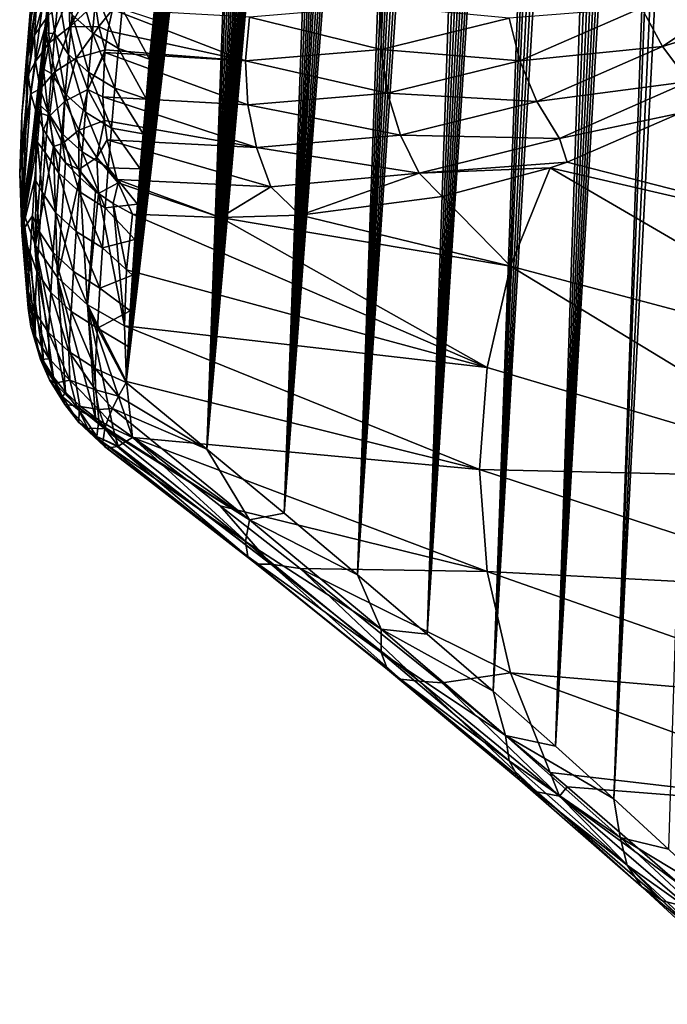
# Model space of a CAD drawing. Header units: metres. Extents: x -109 to 109, y -67 to 73.
# Tile 150 of 253: x 51.55 to 57.99, y -60.41 to -50.62. Entities that reach past the tile are written whole.
import ezdxf

# ---------------------------------------------------------------- set-up
doc = ezdxf.new("R2010")
doc.units = ezdxf.units.M
doc.layers.add('solid_508035_K244200000C76', color=7, linetype='CONTINUOUS')

msp = doc.modelspace()

# ---------------------------------------------------------------- linework, layer by layer
at = {"layer": 'solid_508035_K244200000C76'}
for points in [[(57.458031, -58.370209, 31.253544), (58.701992, -31.009701, 12.429049), (58.871342, -30.905489, 12.100597)], [(58.00174, -58.872108, 30.722586), (57.458031, -58.370209, 31.253544), (58.871342, -30.905489, 12.100597)], [(57.458031, -58.370209, 31.253544), (58.516747, -31.154045, 12.798503), (58.701992, -31.009701, 12.429049)], [(57.458031, -58.370209, 31.253544), (58.417866, -31.24369, 13.000047), (58.516747, -31.154045, 12.798503)], [(56.877064, -57.846455, 31.739607), (58.314701, -31.345667, 13.213116), (58.417866, -31.24369, 13.000047)], [(57.458031, -58.370209, 31.253544), (56.877064, -57.846455, 31.739607), (58.417866, -31.24369, 13.000047)], [(56.877064, -57.846455, 31.739607), (58.207073, -31.461828, 13.438904), (58.314701, -31.345667, 13.213116)], [(56.877064, -57.846455, 31.739607), (58.094898, -31.592262, 13.677377), (58.207073, -31.461828, 13.438904)], [(56.877064, -57.846455, 31.739607), (57.978043, -31.739132, 13.929836), (58.094898, -31.592262, 13.677377)], [(56.877064, -57.846455, 31.739607), (57.856426, -31.902538, 14.196239), (57.978043, -31.739132, 13.929836)], [(56.877064, -57.846455, 31.739607), (57.729866, -32.084862, 14.478088), (57.856426, -31.902538, 14.196239)], [(56.25885, -57.300751, 32.17923), (57.598274, -32.286221, 14.775342), (57.729866, -32.084862, 14.478088)], [(56.877064, -57.846455, 31.739607), (56.25885, -57.300751, 32.17923), (57.729866, -32.084862, 14.478088)], [(56.25885, -57.300751, 32.17923), (57.461514, -32.509289, 15.089626), (57.598274, -32.286221, 14.775342)], [(56.25885, -57.300751, 32.17923), (57.319496, -32.754227, 15.420916), (57.461514, -32.509289, 15.089626)], [(56.25885, -57.300751, 32.17923), (57.22184, -32.931454, 15.652304), (57.319496, -32.754227, 15.420916)], [(56.25885, -57.300751, 32.17923), (57.121773, -33.119385, 15.891783), (57.22184, -32.931454, 15.652304)], [(55.603359, -56.732815, 32.570538), (57.019268, -33.319, 16.13994), (57.121773, -33.119385, 15.891783)], [(56.25885, -57.300751, 32.17923), (55.603359, -56.732815, 32.570538), (57.121773, -33.119385, 15.891783)], [(55.603359, -56.732815, 32.570538), (56.914291, -33.53162, 16.397575), (57.019268, -33.319, 16.13994)], [(55.603359, -56.732815, 32.570538), (56.80682, -33.756458, 16.664158), (56.914291, -33.53162, 16.397575)], [(55.603359, -56.732815, 32.570538), (56.696842, -33.99477, 16.940422), (56.80682, -33.756458, 16.664158)], [(55.603359, -56.732815, 32.570538), (56.584351, -34.247997, 17.227222), (56.696842, -33.99477, 16.940422)], [(55.603359, -56.732815, 32.570538), (56.469303, -34.515209, 17.523952), (56.584351, -34.247997, 17.227222)], [(55.603359, -56.732815, 32.570538), (56.351727, -34.797989, 17.83152), (56.469303, -34.515209, 17.523952)], [(54.910526, -56.142262, 32.911308), (56.231644, -35.097908, 18.150841), (56.351727, -34.797989, 17.83152)], [(55.603359, -56.732815, 32.570538), (54.910526, -56.142262, 32.911308), (56.351727, -34.797989, 17.83152)], [(54.910526, -56.142262, 32.911308), (56.108994, -35.413879, 18.48123), (56.231644, -35.097908, 18.150841)], [(54.910526, -56.142262, 32.911308), (55.983856, -35.747883, 18.823801), (56.108994, -35.413879, 18.48123)], [(54.910526, -56.142262, 32.911308), (55.888428, -36.011486, 19.089447), (55.983856, -35.747883, 18.823801)], [(54.910526, -56.142262, 32.911308), (55.791569, -36.285297, 19.361965), (55.888428, -36.011486, 19.089447)], [(54.910526, -56.142262, 32.911308), (55.693333, -36.570045, 19.64175), (55.791569, -36.285297, 19.361965)], [(54.910526, -56.142262, 32.911308), (55.593815, -36.867012, 19.929508), (55.693333, -36.570045, 19.64175)], [(54.180393, -55.528721, 33.198997), (55.493065, -37.177052, 20.225718), (55.593815, -36.867012, 19.929508)], [(54.910526, -56.142262, 32.911308), (54.180393, -55.528721, 33.198997), (55.593815, -36.867012, 19.929508)], [(54.180393, -55.528721, 33.198997), (55.390968, -37.498806, 20.529617), (55.493065, -37.177052, 20.225718)], [(54.180393, -55.528721, 33.198997), (55.287624, -37.833321, 20.841755), (55.390968, -37.498806, 20.529617)], [(54.180393, -55.528721, 33.198997), (55.183182, -38.182137, 21.162971), (55.287624, -37.833321, 20.841755)], [(54.180393, -55.528721, 33.198997), (55.098915, -38.472271, 21.42691), (55.183182, -38.182137, 21.162971)], [(54.180393, -55.528721, 33.198997), (55.013863, -38.771034, 21.696392), (55.098915, -38.472271, 21.42691)], [(54.180393, -55.528721, 33.198997), (54.928101, -39.078896, 21.971653), (55.013863, -38.771034, 21.696392)], [(54.180393, -55.528721, 33.198997), (54.841759, -39.396816, 22.253181), (54.928101, -39.078896, 21.971653)], [(54.180393, -55.528721, 33.198997), (54.754971, -39.725742, 22.541471), (54.841759, -39.396816, 22.253181)], [(53.413017, -54.891655, 33.430687), (54.682377, -40.008736, 22.787132), (54.754971, -39.725742, 22.541471)], [(54.180393, -55.528721, 33.198997), (53.413017, -54.891655, 33.430687), (54.754971, -39.725742, 22.541471)], [(53.413017, -54.891655, 33.430687), (54.609356, -40.298603, 23.037107), (54.682377, -40.008736, 22.787132)], [(53.413017, -54.891655, 33.430687), (54.535957, -40.595623, 23.291533), (54.609356, -40.298603, 23.037107)], [(53.413017, -54.891655, 33.430687), (54.462296, -40.900497, 23.550764), (54.535957, -40.595623, 23.291533)], [(53.413017, -54.891655, 33.430687), (54.388489, -41.213936, 23.815161), (54.462296, -40.900497, 23.550764)], [(53.413017, -54.891655, 33.430687), (54.314659, -41.53664, 24.085085), (54.388489, -41.213936, 23.815161)], [(53.413017, -54.891655, 33.430687), (54.240795, -41.869247, 24.36096), (54.314659, -41.53664, 24.085085)], [(53.413017, -54.891655, 33.430687), (54.166409, -42.211601, 24.643106), (54.240795, -41.869247, 24.36096)], [(53.413017, -54.891655, 33.430687), (54.091766, -42.563137, 24.930935), (54.166409, -42.211601, 24.643106)], [(53.413017, -54.891655, 33.430687), (54.017281, -42.92329, 25.223761), (54.091766, -42.563137, 24.930935)], [(53.413017, -54.891655, 33.430687), (53.943359, -43.291508, 25.520905), (54.017281, -42.92329, 25.223761)], [(53.413017, -54.891655, 33.430687), (53.870419, -43.667225, 25.821697), (53.943359, -43.291508, 25.520905)], [(53.413017, -54.891655, 33.430687), (53.808815, -43.995213, 26.082319), (53.870419, -43.667225, 25.821697)], [(52.608517, -54.230358, 33.603081), (53.747425, -44.330231, 26.347036), (53.808815, -43.995213, 26.082319)], [(53.413017, -54.891655, 33.430687), (52.608517, -54.230358, 33.603081), (53.808815, -43.995213, 26.082319)], [(52.608517, -54.230358, 33.603081), (53.686398, -44.671665, 26.615353), (53.747425, -44.330231, 26.347036)], [(52.608517, -54.230358, 33.603081), (53.626015, -45.0186, 26.886465), (53.686398, -44.671665, 26.615353)], [(52.608517, -54.230358, 33.603081), (53.566551, -45.370113, 27.159576), (53.626015, -45.0186, 26.886465)], [(52.608517, -54.230358, 33.603081), (53.508297, -45.725277, 27.433891), (53.566551, -45.370113, 27.159576)], [(52.608517, -54.230358, 33.603081), (53.45153, -46.083168, 27.708616), (53.508297, -45.725277, 27.433891)], [(52.608517, -54.230358, 33.603081), (53.396339, -46.443523, 27.983536), (53.45153, -46.083168, 27.708616)], [(51.551472, -52.150959, 36.516495), (51.57196, -51.571136, 37.34457), (52.06636, -46.484642, 32.548897)], [(52.156551, -47.68478, 30.831553), (51.551472, -52.150959, 36.516495), (52.06636, -46.484642, 32.548897)], [(51.57196, -51.571136, 37.34457), (51.678093, -50.260822, 37.652302), (52.06636, -46.484642, 32.548897)], [(52.608517, -54.230358, 33.603081), (53.342266, -46.807896, 28.260031), (53.396339, -46.443523, 27.983536)], [(52.608517, -54.230358, 33.603081), (53.289375, -47.176086, 28.537935), (53.342266, -46.807896, 28.260031)], [(52.608517, -54.230358, 33.603081), (53.237785, -47.547718, 28.816938), (53.289375, -47.176086, 28.537935)], [(52.608517, -54.230358, 33.603081), (53.187611, -47.922417, 29.096725), (53.237785, -47.547718, 28.816938)], [(52.156551, -47.68478, 30.831553), (51.57196, -52.730778, 35.688431), (51.551472, -52.150959, 36.516495)], [(52.156551, -47.68478, 30.831553), (52.107632, -48.06411, 31.114437), (51.57196, -52.730778, 35.688431)], [(52.608517, -54.230358, 33.603081), (53.138969, -48.299805, 29.376987), (53.187611, -47.922417, 29.096725)], [(52.107632, -48.06411, 31.114437), (52.060509, -48.445488, 31.397154), (51.57196, -52.730778, 35.688431)], [(52.608517, -54.230358, 33.603081), (53.09198, -48.679508, 29.657413), (53.138969, -48.299805, 29.376987)], [(52.060509, -48.445488, 31.397154), (52.015095, -48.829849, 31.680321), (51.57196, -52.730778, 35.688431)], [(52.608517, -54.230358, 33.603081), (53.046631, -49.061646, 29.938107), (53.09198, -48.679508, 29.657413)], [(52.015095, -48.829849, 31.680321), (51.971432, -49.217083, 31.96385), (51.57196, -52.730778, 35.688431)], [(52.608517, -54.230358, 33.603081), (53.002724, -49.446987, 30.219727), (53.046631, -49.061646, 29.938107)], [(51.971432, -49.217083, 31.96385), (51.929581, -49.606785, 32.247463), (51.57196, -52.730778, 35.688431)], [(52.608517, -54.230358, 33.603081), (52.960335, -49.835213, 30.502028), (53.002724, -49.446987, 30.219727)], [(51.929581, -49.606785, 32.247463), (51.88961, -49.998547, 32.530888), (51.57196, -52.730778, 35.688431)], [(52.608517, -54.230358, 33.603081), (52.919537, -50.225948, 30.784729), (52.960335, -49.835213, 30.502028)], [(51.88961, -49.998547, 32.530888), (51.851563, -50.391968, 32.813843), (51.57196, -52.730778, 35.688431)], [(51.860485, -50.1772, 38.487282), (51.723564, -50.377296, 38.191868), (51.70013, -50.777824, 38.4776)], [(51.860485, -50.1772, 38.487282), (51.70013, -50.777824, 38.4776), (51.837334, -50.576046, 38.771751)], [(52.10973, -50.183598, 31.782652), (52.273903, -50.7523, 31.787952), (52.072029, -50.575165, 32.061401)], [(52.10973, -50.183598, 31.782652), (52.311443, -50.35907, 31.507593), (52.273903, -50.7523, 31.787952)], [(52.608517, -54.230358, 33.603081), (52.880413, -50.618835, 31.067549), (52.919537, -50.225948, 30.784729)], [(57.941536, -50.8904, 44.673935), (59.058109, -50.134697, 46.043076), (57.733692, -50.503471, 44.662701)], [(59.3545, -50.458378, 46.022614), (59.058109, -50.134697, 46.043076), (57.941536, -50.8904, 44.673935)], [(51.57196, -51.571136, 37.34457), (51.654926, -50.626377, 37.911194), (51.678093, -50.260822, 37.652302)], [(51.723564, -50.377296, 38.191868), (51.678093, -50.260822, 37.652302), (51.654926, -50.626377, 37.911194)], [(52.050369, -50.694431, 39.233234), (52.300144, -50.243237, 39.275707), (52.039803, -50.395657, 39.041065)], [(52.30331, -50.462589, 39.420246), (52.300144, -50.243237, 39.275707), (52.050369, -50.694431, 39.233234)], [(51.851563, -50.391968, 32.813843), (51.818573, -50.75193, 33.071289), (51.57196, -52.730778, 35.688431)], [(51.723564, -50.377296, 38.191868), (51.654926, -50.626377, 37.911194), (51.633423, -50.992054, 38.171577)], [(51.70013, -50.777824, 38.4776), (51.723564, -50.377296, 38.191868), (51.633423, -50.992054, 38.171577)], [(51.900372, -50.764088, 32.633377), (51.818573, -50.75193, 33.071289), (51.851563, -50.391968, 32.813843)], [(51.845413, -50.853424, 38.951458), (52.039803, -50.395657, 39.041065), (51.837334, -50.576046, 38.771751)], [(52.050369, -50.694431, 39.233234), (52.039803, -50.395657, 39.041065), (51.845413, -50.853424, 38.951458)], [(51.936539, -50.37233, 32.355995), (51.900372, -50.764088, 32.633377), (51.851563, -50.391968, 32.813843)], [(52.036205, -50.967438, 32.339394), (51.900372, -50.764088, 32.633377), (51.936539, -50.37233, 32.355995)], [(52.072029, -50.575165, 32.061401), (52.036205, -50.967438, 32.339394), (51.936539, -50.37233, 32.355995)], [(52.533756, -50.908638, 31.55365), (52.273903, -50.7523, 31.787952), (52.311443, -50.35907, 31.507593)], [(52.571159, -50.514046, 31.271782), (52.533756, -50.908638, 31.55365), (52.311443, -50.35907, 31.507593)], [(52.336884, -50.690048, 39.54734), (52.30331, -50.462589, 39.420246), (52.050369, -50.694431, 39.233234)], [(52.336884, -50.690048, 39.54734), (52.475243, -50.521584, 39.597946), (52.30331, -50.462589, 39.420246)], [(52.571159, -50.514046, 31.271782), (52.843044, -51.0135, 31.350206), (52.533756, -50.908638, 31.55365)], [(52.571159, -50.514046, 31.271782), (52.880413, -50.618835, 31.067549), (52.843044, -51.0135, 31.350206)], [(55.143574, -50.918831, 42.036087), (55.144726, -50.489033, 41.94495), (53.835064, -50.598694, 40.747089)], [(55.143574, -50.918831, 42.036087), (56.417206, -50.608124, 43.295811), (55.144726, -50.489033, 41.94495)], [(56.522537, -51.03199, 43.343552), (57.733692, -50.503471, 44.662701), (56.417206, -50.608124, 43.295811)], [(57.941536, -50.8904, 44.673935), (57.733692, -50.503471, 44.662701), (56.522537, -51.03199, 43.343552)], [(58.205227, -51.237255, 44.617413), (59.3545, -50.458378, 46.022614), (57.941536, -50.8904, 44.673935)], [(51.707165, -51.038147, 38.646671), (51.837334, -50.576046, 38.771751), (51.70013, -50.777824, 38.4776)], [(51.845413, -50.853424, 38.951458), (51.837334, -50.576046, 38.771751), (51.707165, -51.038147, 38.646671)], [(52.072029, -50.575165, 32.061401), (52.238228, -51.146263, 32.067528), (52.036205, -50.967438, 32.339394)], [(52.072029, -50.575165, 32.061401), (52.273903, -50.7523, 31.787952), (52.238228, -51.146263, 32.067528)], [(52.336884, -50.690048, 39.54734), (52.429047, -50.733128, 39.636532), (52.475243, -50.521584, 39.597946)], [(52.429047, -50.733128, 39.636532), (53.795609, -51.030243, 40.819527), (52.475243, -50.521584, 39.597946)], [(53.795609, -51.030243, 40.819527), (53.835064, -50.598694, 40.747089), (52.475243, -50.521584, 39.597946)], [(53.795609, -51.030243, 40.819527), (55.143574, -50.918831, 42.036087), (53.835064, -50.598694, 40.747089)], [(56.522537, -51.03199, 43.343552), (56.417206, -50.608124, 43.295811), (55.143574, -50.918831, 42.036087)], [(51.57196, -51.571136, 37.34457), (51.633423, -50.992054, 38.171577), (51.654926, -50.626377, 37.911194)], [(52.050369, -50.694431, 39.233234), (51.845413, -50.853424, 38.951458), (51.899757, -51.141796, 39.103729)], [(52.114319, -51.00523, 39.393299), (52.050369, -50.694431, 39.233234), (51.899757, -51.141796, 39.103729)], [(52.336884, -50.690048, 39.54734), (52.050369, -50.694431, 39.233234), (52.114319, -51.00523, 39.393299)], [(52.336884, -50.690048, 39.54734), (52.114319, -51.00523, 39.393299), (52.400597, -50.921535, 39.654919)], [(52.336884, -50.690048, 39.54734), (52.400597, -50.921535, 39.654919), (52.429047, -50.733128, 39.636532)], [(52.608517, -54.230358, 33.603081), (52.843044, -51.0135, 31.350206), (52.880413, -50.618835, 31.067549)], [(51.818573, -50.75193, 33.071289), (51.787224, -51.113022, 33.328167), (51.57196, -52.730778, 35.688431)], [(51.63541, -51.175869, 38.298676), (51.70013, -50.777824, 38.4776), (51.633423, -50.992054, 38.171577)], [(51.63541, -51.175869, 38.298676), (51.707165, -51.038147, 38.646671), (51.70013, -50.777824, 38.4776)], [(51.866108, -51.156528, 32.910023), (51.787224, -51.113022, 33.328167), (51.818573, -50.75193, 33.071289)], [(51.900372, -50.764088, 32.633377), (51.866108, -51.156528, 32.910023), (51.818573, -50.75193, 33.071289)], [(52.002254, -51.360409, 32.616634), (51.866108, -51.156528, 32.910023), (51.900372, -50.764088, 32.633377)], [(52.036205, -50.967438, 32.339394), (52.002254, -51.360409, 32.616634), (51.900372, -50.764088, 32.633377)], [(52.498199, -51.303997, 31.834707), (52.238228, -51.146263, 32.067528), (52.273903, -50.7523, 31.787952)], [(52.533756, -50.908638, 31.55365), (52.498199, -51.303997, 31.834707), (52.273903, -50.7523, 31.787952)], [(52.429047, -50.733128, 39.636532), (52.400597, -50.921535, 39.654919), (53.795609, -51.030243, 40.819527)], [(51.845413, -50.853424, 38.951458), (51.707165, -51.038147, 38.646671), (51.756577, -51.30872, 38.79073)], [(51.899757, -51.141796, 39.103729), (51.845413, -50.853424, 38.951458), (51.756577, -51.30872, 38.79073)], [(52.533756, -50.908638, 31.55365), (52.807507, -51.409576, 31.63242), (52.498199, -51.303997, 31.834707)], [(52.533756, -50.908638, 31.55365), (52.843044, -51.0135, 31.350206), (52.807507, -51.409576, 31.63242)], [(56.692524, -51.436573, 43.322281), (57.941536, -50.8904, 44.673935), (56.522537, -51.03199, 43.343552)], [(58.205227, -51.237255, 44.617413), (57.941536, -50.8904, 44.673935), (56.692524, -51.436573, 43.322281)], [(51.580631, -52.516006, 36.772102), (51.633423, -50.992054, 38.171577), (51.57196, -51.571136, 37.34457)], [(51.580631, -52.516006, 36.772102), (51.63541, -51.175869, 38.298676), (51.633423, -50.992054, 38.171577)], [(52.114319, -51.00523, 39.393299), (51.899757, -51.141796, 39.103729), (51.998867, -51.433212, 39.224361)], [(52.22961, -51.318153, 39.516163), (52.114319, -51.00523, 39.393299), (51.998867, -51.433212, 39.224361)], [(52.036205, -50.967438, 32.339394), (52.204411, -51.540947, 32.346329), (52.002254, -51.360409, 32.616634)], [(52.036205, -50.967438, 32.339394), (52.238228, -51.146263, 32.067528), (52.204411, -51.540947, 32.346329)], [(52.22961, -51.318153, 39.516163), (52.400597, -50.921535, 39.654919), (52.114319, -51.00523, 39.393299)], [(52.22961, -51.318153, 39.516163), (52.397289, -50.949997, 39.656441), (52.400597, -50.921535, 39.654919)], [(52.22961, -51.318153, 39.516163), (52.378555, -51.388626, 39.639408), (52.397289, -50.949997, 39.656441)], [(52.378555, -51.388626, 39.639408), (53.819172, -51.468967, 40.81921), (52.397289, -50.949997, 39.656441)], [(52.400597, -50.921535, 39.654919), (52.397289, -50.949997, 39.656441), (53.795609, -51.030243, 40.819527)], [(53.819172, -51.468967, 40.81921), (53.795609, -51.030243, 40.819527), (52.397289, -50.949997, 39.656441)], [(55.208939, -51.352776, 42.057415), (55.143574, -50.918831, 42.036087), (53.795609, -51.030243, 40.819527)], [(55.208939, -51.352776, 42.057415), (56.522537, -51.03199, 43.343552), (55.143574, -50.918831, 42.036087)], [(51.63541, -51.175869, 38.298676), (51.662342, -51.358898, 38.424168), (51.707165, -51.038147, 38.646671)], [(51.662342, -51.358898, 38.424168), (51.756577, -51.30872, 38.79073), (51.707165, -51.038147, 38.646671)], [(52.608517, -54.230358, 33.603081), (52.807507, -51.409576, 31.63242), (52.843044, -51.0135, 31.350206)], [(53.819172, -51.468967, 40.81921), (55.208939, -51.352776, 42.057415), (53.795609, -51.030243, 40.819527)], [(56.692524, -51.436573, 43.322281), (56.522537, -51.03199, 43.343552), (55.208939, -51.352776, 42.057415)], [(51.787224, -51.113022, 33.328167), (51.757492, -51.475559, 33.584675), (51.57196, -52.730778, 35.688431)], [(51.580631, -52.516006, 36.772102), (51.662342, -51.358898, 38.424168), (51.63541, -51.175869, 38.298676)], [(51.899757, -51.141796, 39.103729), (51.756577, -51.30872, 38.79073), (51.847069, -51.582451, 38.905998)], [(51.833748, -51.549633, 33.185932), (51.757492, -51.475559, 33.584675), (51.787224, -51.113022, 33.328167)], [(51.866108, -51.156528, 32.910023), (51.833748, -51.549633, 33.185932), (51.787224, -51.113022, 33.328167)], [(51.970181, -51.754059, 32.893124), (51.833748, -51.549633, 33.185932), (51.866108, -51.156528, 32.910023)], [(51.998867, -51.433212, 39.224361), (51.899757, -51.141796, 39.103729), (51.847069, -51.582451, 38.905998)], [(52.002254, -51.360409, 32.616634), (51.970181, -51.754059, 32.893124), (51.866108, -51.156528, 32.910023)], [(52.464493, -51.700104, 32.114956), (52.204411, -51.540947, 32.346329), (52.238228, -51.146263, 32.067528)], [(52.498199, -51.303997, 31.834707), (52.464493, -51.700104, 32.114956), (52.238228, -51.146263, 32.067528)], [(56.918968, -51.802345, 43.233021), (58.205227, -51.237255, 44.617413), (56.692524, -51.436573, 43.322281)], [(56.918968, -51.802345, 43.233021), (58.114265, -51.550674, 44.258816), (58.205227, -51.237255, 44.617413)], [(51.580631, -52.516006, 36.772102), (51.713818, -51.539547, 38.545547), (51.662342, -51.358898, 38.424168)], [(51.662342, -51.358898, 38.424168), (51.713818, -51.539547, 38.545547), (51.756577, -51.30872, 38.79073)], [(51.713818, -51.539547, 38.545547), (51.847069, -51.582451, 38.905998), (51.756577, -51.30872, 38.79073)], [(52.002254, -51.360409, 32.616634), (52.172451, -51.936337, 32.624348), (51.970181, -51.754059, 32.893124)], [(52.22961, -51.318153, 39.516163), (51.998867, -51.433212, 39.224361), (52.140011, -51.719635, 39.310024)], [(52.002254, -51.360409, 32.616634), (52.204411, -51.540947, 32.346329), (52.172451, -51.936337, 32.624348)], [(52.22961, -51.318153, 39.516163), (52.140011, -51.719635, 39.310024), (52.393654, -51.623745, 39.598625)], [(52.22961, -51.318153, 39.516163), (52.393654, -51.623745, 39.598625), (52.378555, -51.388626, 39.639408)], [(53.904606, -51.893703, 40.746147), (53.819172, -51.468967, 40.81921), (52.378555, -51.388626, 39.639408)], [(52.393654, -51.623745, 39.598625), (53.904606, -51.893703, 40.746147), (52.378555, -51.388626, 39.639408)], [(52.498199, -51.303997, 31.834707), (52.77792, -51.757278, 31.878983), (52.464493, -51.700104, 32.114956)], [(52.498199, -51.303997, 31.834707), (52.807507, -51.409576, 31.63242), (52.77792, -51.757278, 31.878983)], [(55.337658, -51.769928, 42.007889), (55.208939, -51.352776, 42.057415), (53.819172, -51.468967, 40.81921)], [(55.337658, -51.769928, 42.007889), (56.692524, -51.436573, 43.322281), (55.208939, -51.352776, 42.057415)], [(51.757492, -51.475559, 33.584675), (51.729385, -51.839535, 33.840805), (51.57196, -52.730778, 35.688431)], [(51.803291, -51.943398, 33.461109), (51.729385, -51.839535, 33.840805), (51.757492, -51.475559, 33.584675)], [(51.833748, -51.549633, 33.185932), (51.803291, -51.943398, 33.461109), (51.757492, -51.475559, 33.584675)], [(51.998867, -51.433212, 39.224361), (51.847069, -51.582451, 38.905998), (51.976265, -51.852165, 38.989456)], [(52.140011, -51.719635, 39.310024), (51.998867, -51.433212, 39.224361), (51.976265, -51.852165, 38.989456)], [(52.608517, -54.230358, 33.603081), (52.77792, -51.757278, 31.878983), (52.807507, -51.409576, 31.63242)], [(53.904606, -51.893703, 40.746147), (55.337658, -51.769928, 42.007889), (53.819172, -51.468967, 40.81921)], [(56.918968, -51.802345, 43.233021), (56.692524, -51.436573, 43.322281), (55.337658, -51.769928, 42.007889)], [(51.580631, -52.516006, 36.772102), (51.57196, -51.571136, 37.34457), (51.551472, -52.150959, 36.516495)], [(51.707947, -52.86665, 37.017628), (51.713818, -51.539547, 38.545547), (51.580631, -52.516006, 36.772102)], [(51.707947, -52.86665, 37.017628), (51.789219, -51.715534, 38.661308), (51.713818, -51.539547, 38.545547)], [(51.713818, -51.539547, 38.545547), (51.789219, -51.715534, 38.661308), (51.847069, -51.582451, 38.905998)], [(51.789219, -51.715534, 38.661308), (51.887573, -51.884571, 38.769913), (51.847069, -51.582451, 38.905998)], [(51.939976, -52.148384, 33.168865), (51.803291, -51.943398, 33.461109), (51.833748, -51.549633, 33.185932)], [(51.970181, -51.754059, 32.893124), (51.939976, -52.148384, 33.168865), (51.833748, -51.549633, 33.185932)], [(51.887573, -51.884571, 38.769913), (51.976265, -51.852165, 38.989456), (51.847069, -51.582451, 38.905998)], [(52.432632, -52.096947, 32.394394), (52.172451, -51.936337, 32.624348), (52.204411, -51.540947, 32.346329)], [(52.464493, -51.700104, 32.114956), (52.432632, -52.096947, 32.394394), (52.204411, -51.540947, 32.346329)], [(56.918968, -51.802345, 43.233021), (56.993313, -52.03809, 43.047871), (58.114265, -51.550674, 44.258816)], [(58.114265, -51.550674, 44.258816), (56.993313, -52.03809, 43.047871), (60.792011, -53.01527, 44.101154)], [(52.31929, -51.993168, 39.358364), (52.393654, -51.623745, 39.598625), (52.140011, -51.719635, 39.310024)], [(52.31929, -51.993168, 39.358364), (52.419941, -51.816296, 39.547672), (52.393654, -51.623745, 39.598625)], [(52.393654, -51.623745, 39.598625), (52.419941, -51.816296, 39.547672), (53.904606, -51.893703, 40.746147)], [(51.707947, -52.86665, 37.017628), (51.887573, -51.884571, 38.769913), (51.789219, -51.715534, 38.661308)], [(51.970181, -51.754059, 32.893124), (52.142349, -52.332424, 32.901592), (51.939976, -52.148384, 33.168865)], [(51.970181, -51.754059, 32.893124), (52.172451, -51.936337, 32.624348), (52.142349, -52.332424, 32.901592)], [(52.140011, -51.719635, 39.310024), (51.976265, -51.852165, 38.989456), (52.140789, -52.110794, 39.038918)], [(52.31929, -51.993168, 39.358364), (52.140011, -51.719635, 39.310024), (52.140789, -52.110794, 39.038918)], [(52.464493, -51.700104, 32.114956), (52.749676, -52.106384, 32.125469), (52.432632, -52.096947, 32.394394)], [(52.464493, -51.700104, 32.114956), (52.77792, -51.757278, 31.878983), (52.749676, -52.106384, 32.125469)], [(52.608517, -54.230358, 33.603081), (52.749676, -52.106384, 32.125469), (52.77792, -51.757278, 31.878983)], [(55.523529, -52.15015, 41.889912), (55.337658, -51.769928, 42.007889), (53.904606, -51.893703, 40.746147)], [(55.523529, -52.15015, 41.889912), (56.918968, -51.802345, 43.233021), (55.337658, -51.769928, 42.007889)], [(51.729385, -51.839535, 33.840805), (51.702915, -52.204956, 34.096554), (51.57196, -52.730778, 35.688431)], [(51.774731, -52.337807, 33.735554), (51.702915, -52.204956, 34.096554), (51.729385, -51.839535, 33.840805)], [(51.927074, -53.18541, 37.240826), (51.887573, -51.884571, 38.769913), (51.707947, -52.86665, 37.017628)], [(51.803291, -51.943398, 33.461109), (51.774731, -52.337807, 33.735554), (51.729385, -51.839535, 33.840805)], [(51.887573, -51.884571, 38.769913), (52.007648, -52.044552, 38.870026), (51.976265, -51.852165, 38.989456)], [(51.927074, -53.18541, 37.240826), (52.007648, -52.044552, 38.870026), (51.887573, -51.884571, 38.769913)], [(52.007648, -52.044552, 38.870026), (52.140789, -52.110794, 39.038918), (51.976265, -51.852165, 38.989456)], [(52.31929, -51.993168, 39.358364), (52.519493, -52.212391, 39.385681), (52.419941, -51.816296, 39.547672)], [(54.047794, -52.283947, 40.603878), (53.904606, -51.893703, 40.746147), (52.419941, -51.816296, 39.547672)], [(52.519493, -52.212391, 39.385681), (54.047794, -52.283947, 40.603878), (52.419941, -51.816296, 39.547672)], [(55.523529, -52.15015, 41.889912), (56.993313, -52.03809, 43.047871), (56.918968, -51.802345, 43.233021)], [(51.91164, -52.543369, 33.443859), (51.774731, -52.337807, 33.735554), (51.803291, -51.943398, 33.461109)], [(51.939976, -52.148384, 33.168865), (51.91164, -52.543369, 33.443859), (51.803291, -51.943398, 33.461109)], [(52.402618, -52.494514, 32.673023), (52.142349, -52.332424, 32.901592), (52.172451, -51.936337, 32.624348)], [(52.432632, -52.096947, 32.394394), (52.402618, -52.494514, 32.673023), (52.172451, -51.936337, 32.624348)], [(54.047794, -52.283947, 40.603878), (55.523529, -52.15015, 41.889912), (53.904606, -51.893703, 40.746147)], [(51.927074, -53.18541, 37.240826), (52.14793, -52.193462, 38.9604), (52.007648, -52.044552, 38.870026)], [(52.007648, -52.044552, 38.870026), (52.14793, -52.193462, 38.9604), (52.140789, -52.110794, 39.038918)], [(52.31929, -51.993168, 39.358364), (52.140789, -52.110794, 39.038918), (52.336407, -52.351974, 39.052696)], [(52.31929, -51.993168, 39.358364), (52.531235, -52.246056, 39.367764), (52.519493, -52.212391, 39.385681)], [(52.31929, -51.993168, 39.358364), (52.336407, -52.351974, 39.052696), (52.531235, -52.246056, 39.367764)], [(55.523529, -52.15015, 41.889912), (56.82513, -52.095577, 42.875465), (56.993313, -52.03809, 43.047871)], [(56.993313, -52.03809, 43.047871), (56.82513, -52.095577, 42.875465), (60.792011, -53.01527, 44.101154)], [(51.635414, -53.492165, 34.990669), (51.551472, -52.150959, 36.516495), (51.57196, -52.730778, 35.688431)], [(51.635414, -53.492165, 34.990669), (51.662342, -53.67268, 35.119736), (51.551472, -52.150959, 36.516495)], [(51.580631, -52.516006, 36.772102), (51.551472, -52.150959, 36.516495), (51.662342, -53.67268, 35.119736)], [(51.939976, -52.148384, 33.168865), (52.114105, -52.729191, 33.178066), (51.91164, -52.543369, 33.443859)], [(51.939976, -52.148384, 33.168865), (52.142349, -52.332424, 32.901592), (52.114105, -52.729191, 33.178066)], [(52.306698, -52.329498, 39.039898), (52.336407, -52.351974, 39.052696), (52.140789, -52.110794, 39.038918)], [(52.14793, -52.193462, 38.9604), (52.306698, -52.329498, 39.039898), (52.140789, -52.110794, 39.038918)], [(52.432632, -52.096947, 32.394394), (52.722778, -52.456886, 32.371891), (52.402618, -52.494514, 32.673023)], [(52.432632, -52.096947, 32.394394), (52.749676, -52.106384, 32.125469), (52.722778, -52.456886, 32.371891)], [(52.608517, -54.230358, 33.603081), (52.722778, -52.456886, 32.371891), (52.749676, -52.106384, 32.125469)], [(54.047794, -52.283947, 40.603878), (54.341457, -52.566517, 40.547455), (55.523529, -52.15015, 41.889912)], [(55.523529, -52.15015, 41.889912), (54.341457, -52.566517, 40.547455), (55.752201, -52.380138, 41.823566)], [(55.523529, -52.15015, 41.889912), (55.752201, -52.380138, 41.823566), (56.82513, -52.095577, 42.875465)], [(55.752201, -52.380138, 41.823566), (56.430588, -53.074043, 41.465851), (56.82513, -52.095577, 42.875465)], [(56.82513, -52.095577, 42.875465), (56.430588, -53.074043, 41.465851), (60.234489, -54.083408, 42.575691)], [(56.82513, -52.095577, 42.875465), (60.234489, -54.083408, 42.575691), (60.792011, -53.01527, 44.101154)], [(51.702915, -52.204956, 34.096554), (51.678089, -52.571815, 34.351913), (51.57196, -52.730778, 35.688431)], [(51.748074, -52.732849, 34.00927), (51.678089, -52.571815, 34.351913), (51.702915, -52.204956, 34.096554)], [(51.774731, -52.337807, 33.735554), (51.748074, -52.732849, 34.00927), (51.702915, -52.204956, 34.096554)], [(52.227089, -53.456394, 37.430569), (52.14793, -52.193462, 38.9604), (51.927074, -53.18541, 37.240826)], [(52.227089, -53.456394, 37.430569), (52.306698, -52.329498, 39.039898), (52.14793, -52.193462, 38.9604)], [(52.481968, -52.450928, 39.107559), (52.531235, -52.246056, 39.367764), (52.336407, -52.351974, 39.052696)], [(52.481968, -52.450928, 39.107559), (52.671467, -52.556198, 39.162487), (52.531235, -52.246056, 39.367764)], [(52.519493, -52.212391, 39.385681), (53.546326, -52.590385, 39.872864), (54.047794, -52.283947, 40.603878)], [(52.531235, -52.246056, 39.367764), (53.546326, -52.590385, 39.872864), (52.519493, -52.212391, 39.385681)], [(52.531235, -52.246056, 39.367764), (52.671467, -52.556198, 39.162487), (53.546326, -52.590385, 39.872864)], [(51.885178, -52.938999, 33.718109), (51.748074, -52.732849, 34.00927), (51.774731, -52.337807, 33.735554)], [(51.91164, -52.543369, 33.443859), (51.885178, -52.938999, 33.718109), (51.774731, -52.337807, 33.735554)], [(52.374451, -52.892792, 32.950851), (52.114105, -52.729191, 33.178066), (52.142349, -52.332424, 32.901592)], [(52.402618, -52.494514, 32.673023), (52.374451, -52.892792, 32.950851), (52.142349, -52.332424, 32.901592)], [(52.227089, -53.456394, 37.430569), (52.336407, -52.351974, 39.052696), (52.306698, -52.329498, 39.039898)], [(52.227089, -53.456394, 37.430569), (52.593029, -53.666088, 37.5774), (52.336407, -52.351974, 39.052696)], [(52.481968, -52.450928, 39.107559), (52.336407, -52.351974, 39.052696), (52.593029, -53.666088, 37.5774)], [(54.047794, -52.283947, 40.603878), (53.546326, -52.590385, 39.872864), (54.341457, -52.566517, 40.547455)], [(55.752201, -52.380138, 41.823566), (54.341457, -52.566517, 40.547455), (56.430588, -53.074043, 41.465851)], [(52.402618, -52.494514, 32.673023), (52.722778, -52.456886, 32.371891), (52.697224, -52.808788, 32.618248)], [(52.481968, -52.450928, 39.107559), (52.593029, -53.666088, 37.5774), (52.612644, -53.110687, 38.370594)], [(52.481968, -52.450928, 39.107559), (52.612644, -53.110687, 38.370594), (52.671467, -52.556198, 39.162487)], [(52.608517, -54.230358, 33.603081), (52.697224, -52.808788, 32.618248), (52.722778, -52.456886, 32.371891)], [(51.678089, -52.571815, 34.351913), (51.654922, -52.940109, 34.606876), (51.57196, -52.730778, 35.688431)], [(51.580631, -52.516006, 36.772102), (51.713821, -53.848537, 35.247978), (51.789219, -54.017498, 35.37376)], [(51.707947, -52.86665, 37.017628), (51.580631, -52.516006, 36.772102), (51.789219, -54.017498, 35.37376)], [(51.580631, -52.516006, 36.772102), (51.662342, -53.67268, 35.119736), (51.713821, -53.848537, 35.247978)], [(51.723309, -53.128517, 34.282261), (51.654922, -52.940109, 34.606876), (51.678089, -52.571815, 34.351913)], [(51.748074, -52.732849, 34.00927), (51.723309, -53.128517, 34.282261), (51.678089, -52.571815, 34.351913)], [(51.91164, -52.543369, 33.443859), (52.087719, -53.126633, 33.453766), (51.885178, -52.938999, 33.718109)], [(51.91164, -52.543369, 33.443859), (52.114105, -52.729191, 33.178066), (52.087719, -53.126633, 33.453766)], [(52.402618, -52.494514, 32.673023), (52.697224, -52.808788, 32.618248), (52.374451, -52.892792, 32.950851)], [(52.671467, -52.556198, 39.162487), (52.612644, -53.110687, 38.370594), (56.200344, -54.081089, 40.027645)], [(53.546326, -52.590385, 39.872864), (52.671467, -52.556198, 39.162487), (56.200344, -54.081089, 40.027645)], [(54.341457, -52.566517, 40.547455), (53.546326, -52.590385, 39.872864), (56.430588, -53.074043, 41.465851)], [(53.546326, -52.590385, 39.872864), (56.200344, -54.081089, 40.027645), (56.430588, -53.074043, 41.465851)], [(51.654922, -52.940109, 34.606876), (51.633419, -53.309841, 34.861439), (51.57196, -52.730778, 35.688431)], [(51.635414, -53.492165, 34.990669), (51.57196, -52.730778, 35.688431), (51.633419, -53.309841, 34.861439)], [(51.86058, -53.335266, 33.991615), (51.723309, -53.128517, 34.282261), (51.748074, -52.732849, 34.00927)], [(51.885178, -52.938999, 33.718109), (51.86058, -53.335266, 33.991615), (51.748074, -52.732849, 34.00927)], [(52.348125, -53.291767, 33.227871), (52.087719, -53.126633, 33.453766), (52.114105, -52.729191, 33.178066)], [(52.374451, -52.892792, 32.950851), (52.348125, -53.291767, 33.227871), (52.114105, -52.729191, 33.178066)], [(51.707947, -52.86665, 37.017628), (51.887577, -54.177372, 35.495457), (52.007652, -54.326164, 35.611546)], [(51.927074, -53.18541, 37.240826), (51.707947, -52.86665, 37.017628), (52.007652, -54.326164, 35.611546)], [(51.707947, -52.86665, 37.017628), (51.789219, -54.017498, 35.37376), (51.887577, -54.177372, 35.495457)], [(52.374451, -52.892792, 32.950851), (52.697224, -52.808788, 32.618248), (52.673019, -53.16209, 32.86454)], [(52.608517, -54.230358, 33.603081), (52.673019, -53.16209, 32.86454), (52.697224, -52.808788, 32.618248)], [(51.700439, -53.524796, 34.554527), (51.633419, -53.309841, 34.861439), (51.654922, -52.940109, 34.606876)], [(51.723309, -53.128517, 34.282261), (51.700439, -53.524796, 34.554527), (51.654922, -52.940109, 34.606876)], [(51.885178, -52.938999, 33.718109), (52.063183, -53.524731, 33.728699), (51.86058, -53.335266, 33.991615)], [(51.885178, -52.938999, 33.718109), (52.087719, -53.126633, 33.453766), (52.063183, -53.524731, 33.728699)], [(52.374451, -52.892792, 32.950851), (52.673019, -53.16209, 32.86454), (52.348125, -53.291767, 33.227871)], [(51.837849, -53.732159, 34.264385), (51.700439, -53.524796, 34.554527), (51.723309, -53.128517, 34.282261)], [(51.86058, -53.335266, 33.991615), (51.837849, -53.732159, 34.264385), (51.723309, -53.128517, 34.282261)], [(52.323643, -53.691425, 33.504093), (52.063183, -53.524731, 33.728699), (52.087719, -53.126633, 33.453766)], [(52.348125, -53.291767, 33.227871), (52.323643, -53.691425, 33.504093), (52.087719, -53.126633, 33.453766)], [(52.348125, -53.291767, 33.227871), (52.673019, -53.16209, 32.86454), (52.650166, -53.516785, 33.110779)], [(52.612644, -53.110687, 38.370594), (52.593029, -53.666088, 37.5774), (56.200344, -54.081089, 40.027645)], [(52.608517, -54.230358, 33.603081), (52.650166, -53.516785, 33.110779), (52.673019, -53.16209, 32.86454)], [(56.430588, -53.074043, 41.465851), (56.200344, -54.081089, 40.027645), (59.896935, -55.18145, 41.007526)], [(56.430588, -53.074043, 41.465851), (59.896935, -55.18145, 41.007526), (60.234489, -54.083408, 42.575691)], [(51.927074, -53.18541, 37.240826), (52.147934, -54.462013, 35.720573), (52.306698, -54.583252, 35.821205)], [(52.227089, -53.456394, 37.430569), (51.927074, -53.18541, 37.240826), (52.306698, -54.583252, 35.821205)], [(51.927074, -53.18541, 37.240826), (52.007652, -54.326164, 35.611546), (52.147934, -54.462013, 35.720573)], [(51.70752, -53.773098, 34.741646), (51.633419, -53.309841, 34.861439), (51.700439, -53.524796, 34.554527)], [(51.70752, -53.773098, 34.741646), (51.635414, -53.492165, 34.990669), (51.633419, -53.309841, 34.861439)], [(51.86058, -53.335266, 33.991615), (52.040501, -53.923473, 34.002861), (51.837849, -53.732159, 34.264385)], [(51.86058, -53.335266, 33.991615), (52.063183, -53.524731, 33.728699), (52.040501, -53.923473, 34.002861)], [(52.348125, -53.291767, 33.227871), (52.650166, -53.516785, 33.110779), (52.323643, -53.691425, 33.504093)], [(52.227089, -53.456394, 37.430569), (52.612644, -54.221489, 36.784206), (52.593029, -53.666088, 37.5774)], [(52.227089, -53.456394, 37.430569), (52.671467, -54.775978, 35.992313), (52.612644, -54.221489, 36.784206)], [(52.227089, -53.456394, 37.430569), (52.481968, -54.688358, 35.912178), (52.671467, -54.775978, 35.992313)], [(52.227089, -53.456394, 37.430569), (52.338673, -54.604427, 35.839203), (52.481968, -54.688358, 35.912178)], [(52.227089, -53.456394, 37.430569), (52.306698, -54.583252, 35.821205), (52.338673, -54.604427, 35.839203)], [(51.70752, -53.773098, 34.741646), (51.662342, -53.67268, 35.119736), (51.635414, -53.492165, 34.990669)], [(51.845901, -53.995689, 34.463394), (51.700439, -53.524796, 34.554527), (51.837849, -53.732159, 34.264385)], [(51.70752, -53.773098, 34.741646), (51.700439, -53.524796, 34.554527), (51.845901, -53.995689, 34.463394)], [(52.301003, -54.091755, 33.77951), (52.040501, -53.923473, 34.002861), (52.063183, -53.524731, 33.728699)], [(52.323643, -53.691425, 33.504093), (52.301003, -54.091755, 33.77951), (52.063183, -53.524731, 33.728699)], [(52.323643, -53.691425, 33.504093), (52.650166, -53.516785, 33.110779), (52.628666, -53.872875, 33.356956)], [(52.608517, -54.230358, 33.603081), (52.628666, -53.872875, 33.356956), (52.650166, -53.516785, 33.110779)], [(51.757103, -54.001331, 34.946999), (51.713821, -53.848537, 35.247978), (51.662342, -53.67268, 35.119736)], [(51.757103, -54.001331, 34.946999), (51.662342, -53.67268, 35.119736), (51.70752, -53.773098, 34.741646)], [(52.051025, -54.205902, 34.217609), (51.837849, -53.732159, 34.264385), (52.040501, -53.923473, 34.002861)], [(51.845901, -53.995689, 34.463394), (51.837849, -53.732159, 34.264385), (52.051025, -54.205902, 34.217609)], [(52.323643, -53.691425, 33.504093), (52.608517, -54.230358, 33.603081), (52.301003, -54.091755, 33.77951)], [(52.323643, -53.691425, 33.504093), (52.628666, -53.872875, 33.356956), (52.608517, -54.230358, 33.603081)], [(52.593029, -53.666088, 37.5774), (56.123402, -55.095795, 38.578491), (56.200344, -54.081089, 40.027645)], [(52.612644, -54.221489, 36.784206), (56.123402, -55.095795, 38.578491), (52.593029, -53.666088, 37.5774)], [(51.757103, -54.001331, 34.946999), (51.70752, -53.773098, 34.741646), (51.845901, -53.995689, 34.463394)], [(51.847885, -54.203491, 35.165188), (51.789219, -54.017498, 35.37376), (51.713821, -53.848537, 35.247978)], [(51.847885, -54.203491, 35.165188), (51.713821, -53.848537, 35.247978), (51.757103, -54.001331, 34.946999)], [(52.304123, -54.302067, 33.935776), (52.040501, -53.923473, 34.002861), (52.301003, -54.091755, 33.77951)], [(52.051025, -54.205902, 34.217609), (52.040501, -53.923473, 34.002861), (52.304123, -54.302067, 33.935776)], [(51.757103, -54.001331, 34.946999), (51.845901, -53.995689, 34.463394), (51.900139, -54.23724, 34.682095)], [(51.847885, -54.203491, 35.165188), (51.757103, -54.001331, 34.946999), (51.900139, -54.23724, 34.682095)], [(51.977486, -54.374271, 35.39048), (51.887577, -54.177372, 35.495457), (51.789219, -54.017498, 35.37376)], [(51.977486, -54.374271, 35.39048), (51.789219, -54.017498, 35.37376), (51.847885, -54.203491, 35.165188)], [(51.900139, -54.23724, 34.682095), (51.845901, -53.995689, 34.463394), (52.051025, -54.205902, 34.217609)], [(52.535389, -54.366177, 33.759308), (52.301003, -54.091755, 33.77951), (52.608517, -54.230358, 33.603081)], [(52.535389, -54.366177, 33.759308), (52.304123, -54.302067, 33.935776), (52.301003, -54.091755, 33.77951)], [(56.200344, -54.081089, 40.027645), (56.123402, -55.095795, 38.578491), (59.896935, -55.18145, 41.007526)], [(51.847885, -54.203491, 35.165188), (51.900139, -54.23724, 34.682095), (51.999069, -54.450161, 34.914463)], [(51.977486, -54.374271, 35.39048), (51.847885, -54.203491, 35.165188), (51.999069, -54.450161, 34.914463)], [(51.977486, -54.374271, 35.39048), (52.007652, -54.326164, 35.611546), (51.887577, -54.177372, 35.495457)], [(51.900139, -54.23724, 34.682095), (52.051025, -54.205902, 34.217609), (52.114799, -54.462353, 34.454594)], [(51.999069, -54.450161, 34.914463), (51.900139, -54.23724, 34.682095), (52.114799, -54.462353, 34.454594)], [(52.051025, -54.205902, 34.217609), (52.304123, -54.302067, 33.935776), (52.337502, -54.498837, 34.10556)], [(52.114799, -54.462353, 34.454594), (52.051025, -54.205902, 34.217609), (52.337502, -54.498837, 34.10556)], [(52.535389, -54.366177, 33.759308), (52.608517, -54.230358, 33.603081), (53.413017, -54.891655, 33.430687)], [(52.612644, -54.221489, 36.784206), (52.671467, -54.775978, 35.992313), (56.123402, -55.095795, 38.578491)], [(52.142498, -54.509178, 35.616955), (52.007652, -54.326164, 35.611546), (51.977486, -54.374271, 35.39048)], [(52.142498, -54.509178, 35.616955), (52.147934, -54.462013, 35.720573), (52.007652, -54.326164, 35.611546)], [(52.475246, -54.489296, 33.931461), (52.337502, -54.498837, 34.10556), (52.304123, -54.302067, 33.935776)], [(52.535389, -54.366177, 33.759308), (52.475246, -54.489296, 33.931461), (52.304123, -54.302067, 33.935776)], [(51.977486, -54.374271, 35.39048), (51.999069, -54.450161, 34.914463), (52.139973, -54.62859, 35.154106)], [(52.142498, -54.509178, 35.616955), (51.977486, -54.374271, 35.39048), (52.139973, -54.62859, 35.154106)], [(52.535389, -54.366177, 33.759308), (53.413017, -54.891655, 33.430687), (52.475246, -54.489296, 33.931461)], [(51.999069, -54.450161, 34.914463), (52.114799, -54.462353, 34.454594), (52.229801, -54.684666, 34.70628)], [(52.139973, -54.62859, 35.154106), (51.999069, -54.450161, 34.914463), (52.229801, -54.684666, 34.70628)], [(52.114799, -54.462353, 34.454594), (52.337502, -54.498837, 34.10556), (52.400864, -54.678745, 34.285767)], [(52.397293, -54.690792, 34.314034), (52.114799, -54.462353, 34.454594), (52.400864, -54.678745, 34.285767)], [(52.397293, -54.690792, 34.314034), (52.229801, -54.684666, 34.70628), (52.114799, -54.462353, 34.454594)], [(52.142498, -54.509178, 35.616955), (52.139973, -54.62859, 35.154106), (52.318966, -54.767616, 35.394421)], [(52.142498, -54.509178, 35.616955), (52.338673, -54.604427, 35.839203), (52.147934, -54.462013, 35.720573)], [(52.142498, -54.509178, 35.616955), (52.318966, -54.767616, 35.394421), (52.338673, -54.604427, 35.839203)], [(52.147934, -54.462013, 35.720573), (52.338673, -54.604427, 35.839203), (52.306698, -54.583252, 35.821205)], [(52.475246, -54.489296, 33.931461), (52.429169, -54.597591, 34.116447), (52.337502, -54.498837, 34.10556)], [(52.429169, -54.597591, 34.116447), (52.400864, -54.678745, 34.285767), (52.337502, -54.498837, 34.10556)], [(53.83506, -55.595509, 33.610897), (52.429169, -54.597591, 34.116447), (52.475246, -54.489296, 33.931461)], [(53.83506, -55.595509, 33.610897), (52.475246, -54.489296, 33.931461), (53.413017, -54.891655, 33.430687)], [(52.139973, -54.62859, 35.154106), (52.229801, -54.684666, 34.70628), (52.393452, -54.866634, 34.964905)], [(52.419941, -54.884876, 35.165291), (52.139973, -54.62859, 35.154106), (52.393452, -54.866634, 34.964905)], [(52.419941, -54.884876, 35.165291), (52.318966, -54.767616, 35.394421), (52.139973, -54.62859, 35.154106)], [(52.530613, -54.863094, 35.6287), (52.338673, -54.604427, 35.839203), (52.318966, -54.767616, 35.394421)], [(52.530613, -54.863094, 35.6287), (52.481968, -54.688358, 35.912178), (52.338673, -54.604427, 35.839203)], [(53.83506, -55.595509, 33.610897), (52.400864, -54.678745, 34.285767), (52.429169, -54.597591, 34.116447)], [(52.378555, -54.824806, 34.732033), (52.393452, -54.866634, 34.964905), (52.229801, -54.684666, 34.70628)], [(52.397293, -54.690792, 34.314034), (52.378555, -54.824806, 34.732033), (52.229801, -54.684666, 34.70628)], [(53.795605, -55.811176, 33.991642), (52.378555, -54.824806, 34.732033), (52.397293, -54.690792, 34.314034)], [(53.83506, -55.595509, 33.610897), (52.397293, -54.690792, 34.314034), (52.400864, -54.678745, 34.285767)], [(53.795605, -55.811176, 33.991642), (52.397293, -54.690792, 34.314034), (53.83506, -55.595509, 33.610897)], [(52.530613, -54.863094, 35.6287), (52.671467, -54.775978, 35.992313), (52.481968, -54.688358, 35.912178)], [(52.519493, -54.868126, 35.592899), (52.530613, -54.863094, 35.6287), (52.318966, -54.767616, 35.394421)], [(52.419941, -54.884876, 35.165291), (52.519493, -54.868126, 35.592899), (52.318966, -54.767616, 35.394421)], [(53.819168, -55.960934, 34.404018), (52.393452, -54.866634, 34.964905), (52.378555, -54.824806, 34.732033)], [(53.819168, -55.960934, 34.404018), (52.378555, -54.824806, 34.732033), (53.795605, -55.811176, 33.991642)], [(54.047791, -56.037323, 35.243496), (52.671467, -54.775978, 35.992313), (52.530613, -54.863094, 35.6287)], [(52.671467, -54.775978, 35.992313), (56.20034, -56.110489, 37.129356), (56.123402, -55.095795, 38.578491)], [(52.671467, -54.775978, 35.992313), (53.546162, -55.455082, 35.781521), (56.20034, -56.110489, 37.129356)], [(54.047791, -56.037323, 35.243496), (53.546162, -55.455082, 35.781521), (52.671467, -54.775978, 35.992313)], [(53.819168, -55.960934, 34.404018), (52.419941, -54.884876, 35.165291), (52.393452, -54.866634, 34.964905)], [(53.904598, -56.037544, 34.828125), (52.519493, -54.868126, 35.592899), (52.419941, -54.884876, 35.165291)], [(53.904598, -56.037544, 34.828125), (52.419941, -54.884876, 35.165291), (53.819168, -55.960934, 34.404018)], [(54.047791, -56.037323, 35.243496), (52.530613, -54.863094, 35.6287), (52.519493, -54.868126, 35.592899)], [(54.047791, -56.037323, 35.243496), (52.519493, -54.868126, 35.592899), (53.904598, -56.037544, 34.828125)], [(53.83506, -55.595509, 33.610897), (53.413017, -54.891655, 33.430687), (54.180393, -55.528721, 33.198997)], [(56.123402, -55.095795, 38.578491), (59.783905, -56.294544, 39.417862), (59.896935, -55.18145, 41.007526)], [(56.20034, -56.110489, 37.129356), (59.783905, -56.294544, 39.417862), (56.123402, -55.095795, 38.578491)], [(53.546162, -55.455082, 35.781521), (54.341167, -56.080723, 35.528427), (56.20034, -56.110489, 37.129356)], [(54.047791, -56.037323, 35.243496), (54.341167, -56.080723, 35.528427), (53.546162, -55.455082, 35.781521)], [(53.795605, -55.811176, 33.991642), (53.83506, -55.595509, 33.610897), (55.144714, -56.683617, 33.098156)], [(53.83506, -55.595509, 33.610897), (54.180393, -55.528721, 33.198997), (54.910526, -56.142262, 32.911308)], [(55.144714, -56.683617, 33.098156), (53.83506, -55.595509, 33.610897), (54.910526, -56.142262, 32.911308)], [(55.143562, -56.91626, 33.470867), (53.795605, -55.811176, 33.991642), (55.144714, -56.683617, 33.098156)], [(53.819168, -55.960934, 34.404018), (53.795605, -55.811176, 33.991642), (55.143562, -56.91626, 33.470867)], [(55.208927, -57.084717, 33.871346), (53.819168, -55.960934, 34.404018), (55.143562, -56.91626, 33.470867)], [(53.904598, -56.037544, 34.828125), (53.819168, -55.960934, 34.404018), (55.208927, -57.084717, 33.871346)], [(54.047791, -56.037323, 35.243496), (53.904598, -56.037544, 34.828125), (55.337643, -57.180851, 34.280281)], [(55.337643, -57.180851, 34.280281), (53.904598, -56.037544, 34.828125), (55.208927, -57.084717, 33.871346)], [(55.523514, -57.200031, 34.677921), (54.341167, -56.080723, 35.528427), (54.047791, -56.037323, 35.243496)], [(55.523514, -57.200031, 34.677921), (54.047791, -56.037323, 35.243496), (55.337643, -57.180851, 34.280281)], [(54.341167, -56.080723, 35.528427), (56.430576, -57.117523, 35.69117), (56.20034, -56.110489, 37.129356)], [(54.341167, -56.080723, 35.528427), (55.751797, -57.216026, 34.916935), (56.430576, -57.117523, 35.69117)], [(55.523514, -57.200031, 34.677921), (55.751797, -57.216026, 34.916935), (54.341167, -56.080723, 35.528427)], [(55.144714, -56.683617, 33.098156), (54.910526, -56.142262, 32.911308), (55.603359, -56.732815, 32.570538)], [(56.20034, -56.110489, 37.129356), (59.896935, -57.407639, 37.828201), (59.783905, -56.294544, 39.417862)], [(56.20034, -56.110489, 37.129356), (56.430576, -57.117523, 35.69117), (59.896935, -57.407639, 37.828201)], [(55.143562, -56.91626, 33.470867), (55.144714, -56.683617, 33.098156), (56.381603, -57.741615, 32.389996)], [(55.144714, -56.683617, 33.098156), (55.603359, -56.732815, 32.570538), (56.25885, -57.300751, 32.17923)], [(56.381603, -57.741615, 32.389996), (55.144714, -56.683617, 33.098156), (56.25885, -57.300751, 32.17923)], [(56.417187, -57.993732, 32.748055), (55.143562, -56.91626, 33.470867), (56.381603, -57.741615, 32.389996)], [(55.208927, -57.084717, 33.871346), (55.143562, -56.91626, 33.470867), (56.417187, -57.993732, 32.748055)], [(56.522514, -58.183567, 33.130032), (55.208927, -57.084717, 33.871346), (56.417187, -57.993732, 32.748055)], [(55.337643, -57.180851, 34.280281), (55.208927, -57.084717, 33.871346), (56.522514, -58.183567, 33.130032)], [(55.751797, -57.216026, 34.916935), (56.825089, -58.10746, 34.289585), (56.430576, -57.117523, 35.69117)], [(56.430576, -57.117523, 35.69117), (60.234489, -58.50568, 36.260036), (59.896935, -57.407639, 37.828201)], [(56.430576, -57.117523, 35.69117), (56.825089, -58.10746, 34.289585), (60.234489, -58.50568, 36.260036)], [(56.692497, -58.301949, 33.51749), (55.337643, -57.180851, 34.280281), (56.522514, -58.183567, 33.130032)], [(55.523514, -57.200031, 34.677921), (55.337643, -57.180851, 34.280281), (56.692497, -58.301949, 33.51749)], [(56.918945, -58.343178, 33.891735), (55.751797, -57.216026, 34.916935), (55.523514, -57.200031, 34.677921)], [(56.918945, -58.343178, 33.891735), (55.523514, -57.200031, 34.677921), (56.692497, -58.301949, 33.51749)], [(56.918945, -58.343178, 33.891735), (56.825089, -58.10746, 34.289585), (55.751797, -57.216026, 34.916935)], [(56.381603, -57.741615, 32.389996), (56.25885, -57.300751, 32.17923), (56.877064, -57.846455, 31.739607)], [(56.381603, -57.741615, 32.389996), (56.877064, -57.846455, 31.739607), (57.458031, -58.370209, 31.253544)], [(57.522472, -58.755463, 31.48859), (56.381603, -57.741615, 32.389996), (57.458031, -58.370209, 31.253544)], [(56.417187, -57.993732, 32.748055), (56.381603, -57.741615, 32.389996), (57.522472, -58.755463, 31.48859)], [(57.591702, -59.029015, 31.825354), (56.417187, -57.993732, 32.748055), (57.522472, -58.755463, 31.48859)], [(56.522514, -58.183567, 33.130032), (56.417187, -57.993732, 32.748055), (57.591702, -59.029015, 31.825354)], [(56.825089, -58.10746, 34.289585), (56.99292, -58.249508, 34.176842), (60.234489, -58.50568, 36.260036)], [(56.918945, -58.343178, 33.891735), (56.99292, -58.249508, 34.176842), (56.825089, -58.10746, 34.289585)], [(57.733665, -59.24239, 32.18222), (56.522514, -58.183567, 33.130032), (57.591702, -59.029015, 31.825354)], [(56.692497, -58.301949, 33.51749), (56.522514, -58.183567, 33.130032), (57.733665, -59.24239, 32.18222)], [(56.918945, -58.343178, 33.891735), (58.113995, -59.22081, 33.304619), (56.99292, -58.249508, 34.176842)], [(56.99292, -58.249508, 34.176842), (58.113995, -59.22081, 33.304619), (60.234489, -58.50568, 36.260036)], [(57.941505, -59.385281, 32.541969), (56.692497, -58.301949, 33.51749), (57.733665, -59.24239, 32.18222)], [(56.918945, -58.343178, 33.891735), (56.692497, -58.301949, 33.51749), (57.941505, -59.385281, 32.541969)], [(58.205196, -59.450798, 32.887238), (58.113995, -59.22081, 33.304619), (56.918945, -58.343178, 33.891735)], [(58.205196, -59.450798, 32.887238), (56.918945, -58.343178, 33.891735), (57.941505, -59.385281, 32.541969)], [(57.522472, -58.755463, 31.48859), (57.458031, -58.370209, 31.253544), (58.00174, -58.872108, 30.722586)], [(57.522472, -58.755463, 31.48859), (58.00174, -58.872108, 30.722586), (58.50816, -59.352226, 30.147923)], [(58.545128, -59.709846, 30.402447), (57.522472, -58.755463, 31.48859), (58.50816, -59.352226, 30.147923)], [(57.591702, -59.029015, 31.825354), (57.522472, -58.755463, 31.48859), (58.545128, -59.709846, 30.402447)], [(58.643402, -60.00605, 30.711704), (57.591702, -59.029015, 31.825354), (58.545128, -59.709846, 30.402447)], [(57.733665, -59.24239, 32.18222), (57.591702, -59.029015, 31.825354), (58.643402, -60.00605, 30.711704)], [(58.817184, -60.244396, 31.037319), (57.733665, -59.24239, 32.18222), (58.643402, -60.00605, 30.711704)], [(57.941505, -59.385281, 32.541969), (57.733665, -59.24239, 32.18222), (58.817184, -60.244396, 31.037319)], [(59.058079, -60.413387, 31.363581), (57.941505, -59.385281, 32.541969), (58.817184, -60.244396, 31.037319)], [(58.205196, -59.450798, 32.887238), (57.941505, -59.385281, 32.541969), (59.058079, -60.413387, 31.363581)]]:
    msp.add_3dface(points, dxfattribs=at)

doc.saveas('drawing.dxf')
